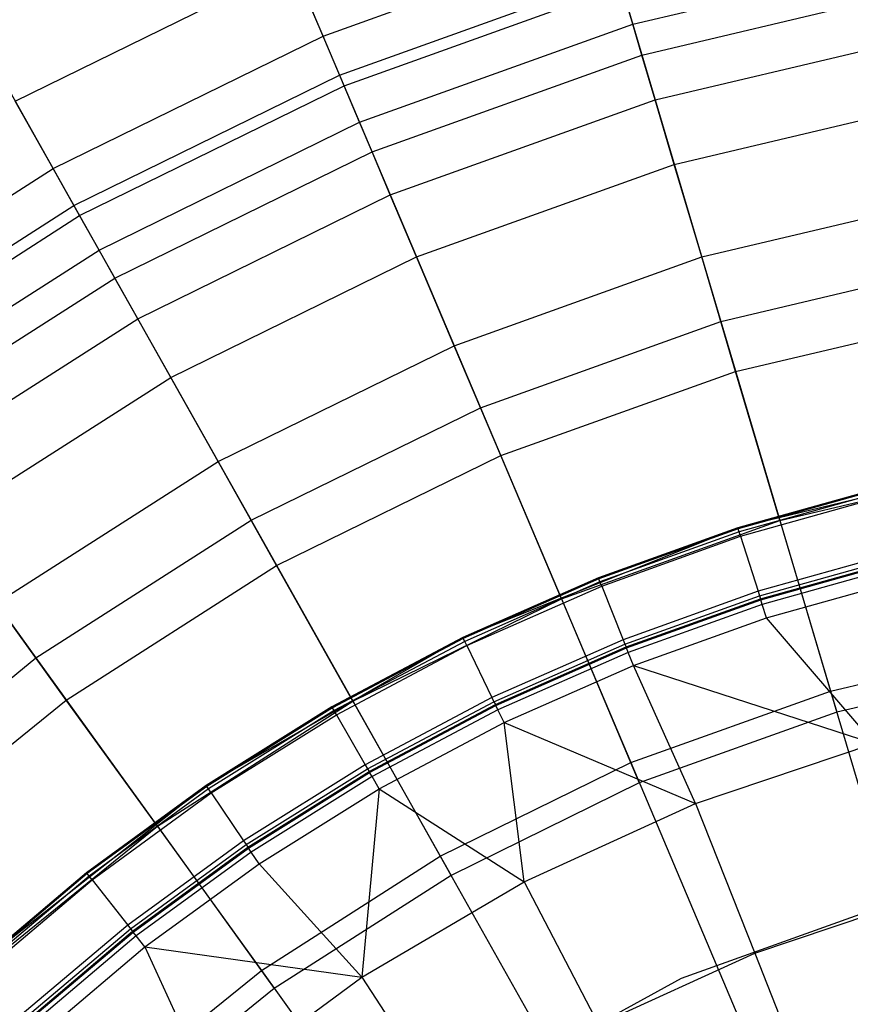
# Model space of a CAD drawing. Extents: x -91 to 91, y -91 to 262.
# Tile 172 of 256: x -8.42 to -3.24, y 9.38 to 15.53. Entities that reach past the tile are written whole.
import ezdxf

# ---------------------------------------------------------------- set-up
doc = ezdxf.new("R2010")
doc.units = 0
doc.header["$LTSCALE"] = 25.4
doc.layers.get('0').update_dxf_attribs({"linetype": 'CONTINUOUS'})

# ---------------------------------------------------------------- blocks, each defined once
blk = doc.blocks.new('ETE0_STL_1')
at = {"color": 0}
for p, q in [((-7.2633, 17.1587, 237.3549), (-6.4269, 15.1828, 238.8525)), ((-7.2633, 17.1587, 237.3549), (-6.4269, 15.1828, 238.8525)), ((-9.1388, 16.2376, 237.3549), (-8.0864, 14.3677, 238.8525)), ((-9.1388, 16.2376, 237.3549), (-8.0864, 14.3677, 238.8525)), ((-6.5301, 15.4265, 181.2256), (-4.7618, 16.0607, 181.2256)), ((-6.5301, 15.4265, 181.2256), (-4.7618, 16.0607, 181.2256)), ((-4.5955, 15.4998, 173.3738), (-2.8312, 15.9169, 173.3738)), ((-4.5955, 15.4998, 173.3738), (-2.8312, 15.9169, 173.3738)), ((-8.4528, 15.0188, 183.7601), (-6.7181, 15.8708, 183.7601)), ((-8.4528, 15.0188, 183.7601), (-6.7181, 15.8708, 183.7601)), ((-6.5301, 15.4265, 181.2256), (-6.7181, 15.8708, 183.7601)), ((-6.5301, 15.4265, 181.2256), (-6.7181, 15.8708, 183.7601)), ((-6.4269, 15.1828, 238.8525), (-4.6865, 15.8069, 238.8525)), ((-6.4269, 15.1828, 238.8525), (-4.6865, 15.8069, 238.8525)), ((-4.6865, 15.8069, 238.8525), (-4.0448, 13.6425, 240.1228)), ((-4.6865, 15.8069, 238.8525), (-4.0448, 13.6425, 240.1228)), ((-6.3987, 15.1161, 178.2297), (-4.666, 15.7375, 178.2297)), ((-6.3987, 15.1161, 178.2297), (-4.666, 15.7375, 178.2297)), ((-4.5955, 15.4998, 173.3738), (-4.666, 15.7375, 178.2297)), ((-4.5955, 15.4998, 173.3738), (-4.666, 15.7375, 178.2297)), ((-4.5385, 15.3075, 171.1327), (-2.796, 15.7194, 171.1327)), ((-4.5385, 15.3075, 171.1327), (-2.796, 15.7194, 171.1327)), ((-6.302, 14.8878, 173.3738), (-4.5955, 15.4998, 173.3738)), ((-6.302, 14.8878, 173.3738), (-4.5955, 15.4998, 173.3738)), ((-4.5385, 15.3075, 171.1327), (-4.5955, 15.4998, 173.3738)), ((-4.5385, 15.3075, 171.1327), (-4.5955, 15.4998, 173.3738)), ((-8.2162, 14.5984, 181.2256), (-6.5301, 15.4265, 181.2256)), ((-8.2162, 14.5984, 181.2256), (-6.5301, 15.4265, 181.2256)), ((-6.3987, 15.1161, 178.2297), (-6.5301, 15.4265, 181.2256)), ((-6.3987, 15.1161, 178.2297), (-6.5301, 15.4265, 181.2256)), ((-4.4555, 15.0276, 169.6725), (-2.7449, 15.432, 169.6725)), ((-4.4555, 15.0276, 169.6725), (-2.7449, 15.432, 169.6725)), ((-6.2238, 14.7031, 171.1327), (-4.5385, 15.3075, 171.1327)), ((-6.2238, 14.7031, 171.1327), (-4.5385, 15.3075, 171.1327)), ((-4.4555, 15.0276, 169.6725), (-4.5385, 15.3075, 171.1327)), ((-4.4555, 15.0276, 169.6725), (-4.5385, 15.3075, 171.1327)), ((-8.0864, 14.3677, 238.8525), (-6.4269, 15.1828, 238.8525)), ((-8.0864, 14.3677, 238.8525), (-6.4269, 15.1828, 238.8525)), ((-6.4269, 15.1828, 238.8525), (-5.5469, 13.1038, 240.1228)), ((-6.4269, 15.1828, 238.8525), (-5.5469, 13.1038, 240.1228)), ((-8.0509, 14.3046, 178.2297), (-6.3987, 15.1161, 178.2297)), ((-8.0509, 14.3046, 178.2297), (-6.3987, 15.1161, 178.2297)), ((-6.302, 14.8878, 173.3738), (-6.3987, 15.1161, 178.2297)), ((-6.302, 14.8878, 173.3738), (-6.3987, 15.1161, 178.2297)), ((-8.2162, 14.5984, 181.2256), (-8.4528, 15.0188, 183.7601)), ((-8.2162, 14.5984, 181.2256), (-8.4528, 15.0188, 183.7601)), ((-6.1101, 14.4343, 169.6725), (-4.4555, 15.0276, 169.6725)), ((-6.1101, 14.4343, 169.6725), (-4.4555, 15.0276, 169.6725)), ((-4.3359, 14.6243, 168.4708), (-4.4555, 15.0276, 169.6725)), ((-4.3359, 14.6243, 168.4708), (-4.4555, 15.0276, 169.6725)), ((-4.3359, 14.6243, 168.4708), (-2.6713, 15.0178, 168.4708)), ((-4.3359, 14.6243, 168.4708), (-2.6713, 15.0178, 168.4708)), ((-7.9293, 14.0886, 173.3738), (-6.302, 14.8878, 173.3738)), ((-7.9293, 14.0886, 173.3738), (-6.302, 14.8878, 173.3738)), ((-6.2238, 14.7031, 171.1327), (-6.302, 14.8878, 173.3738)), ((-6.2238, 14.7031, 171.1327), (-6.302, 14.8878, 173.3738)), ((-7.8309, 13.9138, 171.1327), (-6.2238, 14.7031, 171.1327)), ((-7.8309, 13.9138, 171.1327), (-6.2238, 14.7031, 171.1327)), ((-6.1101, 14.4343, 169.6725), (-6.2238, 14.7031, 171.1327)), ((-6.1101, 14.4343, 169.6725), (-6.2238, 14.7031, 171.1327)), ((-9.7991, 13.5867, 181.2256), (-8.2162, 14.5984, 181.2256)), ((-9.7991, 13.5867, 181.2256), (-8.2162, 14.5984, 181.2256)), ((-8.0509, 14.3046, 178.2297), (-8.2162, 14.5984, 181.2256)), ((-8.0509, 14.3046, 178.2297), (-8.2162, 14.5984, 181.2256)), ((-5.9461, 14.0469, 168.4708), (-4.3359, 14.6243, 168.4708)), ((-5.9461, 14.0469, 168.4708), (-4.3359, 14.6243, 168.4708)), ((-4.1645, 14.0461, 167.4047), (-4.3359, 14.6243, 168.4708)), ((-4.1645, 14.0461, 167.4047), (-4.3359, 14.6243, 168.4708)), ((-7.6878, 13.6594, 169.6725), (-6.1101, 14.4343, 169.6725)), ((-7.6878, 13.6594, 169.6725), (-6.1101, 14.4343, 169.6725)), ((-5.9461, 14.0469, 168.4708), (-6.1101, 14.4343, 169.6725)), ((-5.9461, 14.0469, 168.4708), (-6.1101, 14.4343, 169.6725)), ((-4.1645, 14.0461, 167.4047), (-2.5656, 14.4241, 167.4047)), ((-4.1645, 14.0461, 167.4047), (-2.5656, 14.4241, 167.4047)), ((-9.6442, 13.372, 238.8525), (-8.0864, 14.3677, 238.8525)), ((-9.6442, 13.372, 238.8525), (-8.0864, 14.3677, 238.8525)), ((-8.0864, 14.3677, 238.8525), (-6.9791, 12.4004, 240.1228)), ((-8.0864, 14.3677, 238.8525), (-6.9791, 12.4004, 240.1228)), ((-9.6019, 13.3133, 178.2297), (-8.0509, 14.3046, 178.2297)), ((-9.6019, 13.3133, 178.2297), (-8.0509, 14.3046, 178.2297)), ((-7.9293, 14.0886, 173.3738), (-8.0509, 14.3046, 178.2297)), ((-7.9293, 14.0886, 173.3738), (-8.0509, 14.3046, 178.2297)), ((-9.4569, 13.1122, 173.3738), (-7.9293, 14.0886, 173.3738)), ((-9.4569, 13.1122, 173.3738), (-7.9293, 14.0886, 173.3738)), ((-7.8309, 13.9138, 171.1327), (-7.9293, 14.0886, 173.3738)), ((-7.8309, 13.9138, 171.1327), (-7.9293, 14.0886, 173.3738)), ((-7.4814, 13.2928, 168.4708), (-5.9461, 14.0469, 168.4708)), ((-7.4814, 13.2928, 168.4708), (-5.9461, 14.0469, 168.4708)), ((-5.711, 13.4915, 167.4047), (-5.9461, 14.0469, 168.4708)), ((-5.711, 13.4915, 167.4047), (-5.9461, 14.0469, 168.4708)), ((-5.711, 13.4915, 167.4047), (-4.1645, 14.0461, 167.4047)), ((-5.711, 13.4915, 167.4047), (-4.1645, 14.0461, 167.4047)), ((-3.9525, 13.331, 166.5557), (-4.1645, 14.0461, 167.4047)), ((-3.9525, 13.331, 166.5557), (-4.1645, 14.0461, 167.4047)), ((-4.0448, 13.6425, 240.1228), (-2.4919, 14.0096, 240.1228)), ((-4.0448, 13.6425, 240.1228), (-2.4919, 14.0096, 240.1228)), ((-9.3395, 12.9495, 171.1327), (-7.8309, 13.9138, 171.1327)), ((-9.3395, 12.9495, 171.1327), (-7.8309, 13.9138, 171.1327)), ((-7.6878, 13.6594, 169.6725), (-7.8309, 13.9138, 171.1327)), ((-7.6878, 13.6594, 169.6725), (-7.8309, 13.9138, 171.1327)), ((-9.1688, 12.7128, 169.6725), (-7.6878, 13.6594, 169.6725)), ((-9.1688, 12.7128, 169.6725), (-7.6878, 13.6594, 169.6725)), ((-7.4814, 13.2928, 168.4708), (-7.6878, 13.6594, 169.6725)), ((-7.4814, 13.2928, 168.4708), (-7.6878, 13.6594, 169.6725)), ((-3.9525, 13.331, 166.5557), (-2.435, 13.6897, 166.5557)), ((-3.9525, 13.331, 166.5557), (-2.435, 13.6897, 166.5557)), ((-5.5469, 13.1038, 240.1228), (-4.0448, 13.6425, 240.1228)), ((-5.5469, 13.1038, 240.1228), (-4.0448, 13.6425, 240.1228)), ((-4.0448, 13.6425, 240.1228), (-3.3603, 11.3337, 241.1953)), ((-4.0448, 13.6425, 240.1228), (-3.3603, 11.3337, 241.1953)), ((-7.1856, 12.7673, 167.4047), (-5.711, 13.4915, 167.4047)), ((-7.1856, 12.7673, 167.4047), (-5.711, 13.4915, 167.4047)), ((-5.4202, 12.8047, 166.5557), (-5.711, 13.4915, 167.4047)), ((-5.4202, 12.8047, 166.5557), (-5.711, 13.4915, 167.4047)), ((-9.6442, 13.372, 238.8525), (-8.3237, 11.541, 240.1228)), ((-9.6442, 13.372, 238.8525), (-8.3237, 11.541, 240.1228)), ((-8.9227, 12.3716, 168.4708), (-7.4814, 13.2928, 168.4708)), ((-8.9227, 12.3716, 168.4708), (-7.4814, 13.2928, 168.4708)), ((-7.1856, 12.7673, 167.4047), (-7.4814, 13.2928, 168.4708)), ((-7.1856, 12.7673, 167.4047), (-7.4814, 13.2928, 168.4708)), ((-5.4202, 12.8047, 166.5557), (-3.9525, 13.331, 166.5557)), ((-5.4202, 12.8047, 166.5557), (-3.9525, 13.331, 166.5557)), ((-3.6761, 12.3988, 165.8321), (-3.9525, 13.331, 166.5557)), ((-3.6761, 12.3988, 165.8321), (-3.9525, 13.331, 166.5557)), ((-6.9791, 12.4004, 240.1228), (-5.5469, 13.1038, 240.1228)), ((-6.9791, 12.4004, 240.1228), (-5.5469, 13.1038, 240.1228)), ((-5.5469, 13.1038, 240.1228), (-4.6081, 10.8862, 241.1953)), ((-5.5469, 13.1038, 240.1228), (-4.6081, 10.8862, 241.1953)), ((-6.8198, 12.1173, 166.5557), (-5.4202, 12.8047, 166.5557)), ((-6.8198, 12.1173, 166.5557), (-5.4202, 12.8047, 166.5557)), ((-5.0412, 11.9092, 165.8321), (-5.4202, 12.8047, 166.5557)), ((-5.0412, 11.9092, 165.8321), (-5.4202, 12.8047, 166.5557)), ((-8.5699, 11.8825, 167.4047), (-7.1856, 12.7673, 167.4047)), ((-8.5699, 11.8825, 167.4047), (-7.1856, 12.7673, 167.4047)), ((-6.8198, 12.1173, 166.5557), (-7.1856, 12.7673, 167.4047)), ((-6.8198, 12.1173, 166.5557), (-7.1856, 12.7673, 167.4047)), ((-2.1404, 12.7884, 165.2509), (-3.9386, 12.3536, 165.2509)), ((-2.1404, 12.7884, 165.2509), (-3.9386, 12.3536, 165.2509)), ((-3.6761, 12.3988, 165.8321), (-2.2647, 12.7324, 165.8321)), ((-3.6761, 12.3988, 165.8321), (-2.2647, 12.7324, 165.8321)), ((-3.0472, 12.6031, 165.1017), (-3.9386, 12.3536, 165.2509)), ((-3.0472, 12.6031, 165.1017), (-3.9386, 12.3536, 165.1017)), ((-3.0472, 12.6031, 165.1017), (-3.9386, 12.3536, 165.2509)), ((-3.0472, 12.6031, 165.1017), (-3.9386, 12.3536, 165.1017)), ((-3.0456, 12.5965, 165.0655), (-3.9365, 12.3472, 165.0655)), ((-3.0456, 12.5965, 165.0655), (-3.9365, 12.3472, 165.0655)), ((-3.0411, 12.5777, 165.0342), (-3.9306, 12.3287, 165.0342)), ((-3.0411, 12.5777, 165.0342), (-3.9306, 12.3287, 165.0342)), ((-3.9217, 12.3006, 165.0121), (-3.0342, 12.5491, 165.0121)), ((-3.9217, 12.3006, 165.0121), (-3.0342, 12.5491, 165.0121)), ((-8.3237, 11.541, 240.1228), (-6.9791, 12.4004, 240.1228)), ((-8.3237, 11.541, 240.1228), (-6.9791, 12.4004, 240.1228)), ((-6.9791, 12.4004, 240.1228), (-5.798, 10.3018, 241.1953)), ((-6.9791, 12.4004, 240.1228), (-5.798, 10.3018, 241.1953)), ((-5.0412, 11.9092, 165.8321), (-3.6761, 12.3988, 165.8321)), ((-5.0412, 11.9092, 165.8321), (-3.6761, 12.3988, 165.8321)), ((-3.6761, 12.3988, 165.8321), (-3.3211, 11.2015, 165.2509)), ((-3.6761, 12.3988, 165.8321), (-3.3211, 11.2015, 165.2509)), ((-3.9386, 12.3536, 165.2509), (-5.6566, 11.6674, 165.2509)), ((-3.9386, 12.3536, 165.2509), (-5.6566, 11.6674, 165.2509)), ((-3.9386, 12.3536, 165.1017), (-4.8098, 12.0412, 165.1017)), ((-4.8098, 12.0412, 165.1017), (-3.9386, 12.3536, 165.2509)), ((-4.8098, 12.0412, 165.1017), (-3.9386, 12.3536, 165.2509)), ((-3.9386, 12.3536, 165.1017), (-4.8098, 12.0412, 165.1017)), ((-3.9365, 12.3472, 165.0655), (-4.8073, 12.0349, 165.0655)), ((-3.9365, 12.3472, 165.0655), (-4.8073, 12.0349, 165.0655)), ((-3.9306, 12.3287, 165.0342), (-4.8001, 12.0168, 165.0342)), ((-3.9306, 12.3287, 165.0342), (-4.8001, 12.0168, 165.0342)), ((-3.9386, 12.3536, 165.1017), (-3.9386, 12.3536, 165.2509)), ((-3.9386, 12.3536, 165.1017), (-3.9386, 12.3536, 165.2509)), ((-3.9365, 12.3472, 165.0655), (-3.9386, 12.3536, 165.1017)), ((-3.9365, 12.3472, 165.0655), (-3.9386, 12.3536, 165.1017)), ((-3.9306, 12.3287, 165.0342), (-3.9365, 12.3472, 165.0655)), ((-3.9306, 12.3287, 165.0342), (-3.9365, 12.3472, 165.0655)), ((-3.9217, 12.3006, 165.0121), (-3.9306, 12.3287, 165.0342)), ((-3.9217, 12.3006, 165.0121), (-3.9306, 12.3287, 165.0342)), ((-4.7892, 11.9895, 165.0121), (-3.9217, 12.3006, 165.0121)), ((-4.7892, 11.9895, 165.0121), (-3.9217, 12.3006, 165.0121)), ((-3.9217, 12.3006, 165.0121), (-3.8121, 11.9569, 164.8333)), ((-3.9217, 12.3006, 165.0121), (-3.8121, 11.9569, 164.8333)), ((-2.9494, 12.1984, 164.8333), (-3.8121, 11.9569, 164.8333)), ((-2.9494, 12.1984, 164.8333), (-3.8121, 11.9569, 164.8333)), ((-3.8032, 11.9289, 164.8111), (-2.9425, 12.1698, 164.8111)), ((-3.8032, 11.9289, 164.8111), (-2.9425, 12.1698, 164.8111)), ((-3.7973, 11.9104, 164.7799), (-2.9379, 12.151, 164.7799)), ((-3.7973, 11.9104, 164.7799), (-2.9379, 12.151, 164.7799)), ((-2.9363, 12.1444, 146.5403), (-3.7952, 11.904, 146.5403)), ((-3.7952, 11.904, 164.7437), (-2.9363, 12.1444, 164.7437)), ((-3.7952, 11.904, 164.7437), (-2.9363, 12.1444, 164.7437)), ((-2.9363, 12.1444, 146.5403), (-3.7952, 11.904, 146.5403)), ((-8.1336, 11.2775, 166.5557), (-6.8198, 12.1173, 166.5557)), ((-8.1336, 11.2775, 166.5557), (-6.8198, 12.1173, 166.5557)), ((-6.3429, 11.2699, 165.8321), (-6.8198, 12.1173, 166.5557)), ((-6.3429, 11.2699, 165.8321), (-6.8198, 12.1173, 166.5557)), ((-2.9292, 12.1148, 146.3686), (-3.786, 11.875, 146.3686)), ((-2.9292, 12.1148, 146.3686), (-3.786, 11.875, 146.3686)), ((-4.8098, 12.0412, 165.1017), (-5.6566, 11.6674, 165.2509)), ((-4.8098, 12.0412, 165.1017), (-5.6566, 11.6674, 165.2509)), ((-4.8098, 12.0412, 165.1017), (-5.6566, 11.6674, 165.1017)), ((-4.8098, 12.0412, 165.1017), (-5.6566, 11.6674, 165.1017)), ((-4.8073, 12.0349, 165.0655), (-5.6536, 11.6613, 165.0655)), ((-4.8073, 12.0349, 165.0655), (-5.6536, 11.6613, 165.0655)), ((-4.8001, 12.0168, 165.0342), (-5.6451, 11.6438, 165.0342)), ((-4.8001, 12.0168, 165.0342), (-5.6451, 11.6438, 165.0342)), ((-4.8073, 12.0349, 165.0655), (-4.8098, 12.0412, 165.1017)), ((-4.8073, 12.0349, 165.0655), (-4.8098, 12.0412, 165.1017)), ((-4.8001, 12.0168, 165.0342), (-4.8073, 12.0349, 165.0655)), ((-4.8001, 12.0168, 165.0342), (-4.8073, 12.0349, 165.0655)), ((-4.7892, 11.9895, 165.0121), (-4.8001, 12.0168, 165.0342)), ((-4.7892, 11.9895, 165.0121), (-4.8001, 12.0168, 165.0342)), ((-3.7594, 11.7915, 146.2177), (-2.9086, 12.0297, 146.2177)), ((-3.7594, 11.7915, 146.2177), (-2.9086, 12.0297, 146.2177)), ((-5.6323, 11.6173, 165.0121), (-4.7892, 11.9895, 165.0121)), ((-5.6323, 11.6173, 165.0121), (-4.7892, 11.9895, 165.0121)), ((-4.7892, 11.9895, 165.0121), (-4.6554, 11.6545, 164.8333)), ((-4.7892, 11.9895, 165.0121), (-4.6554, 11.6545, 164.8333)), ((-3.8121, 11.9569, 164.8333), (-4.6554, 11.6545, 164.8333)), ((-3.8121, 11.9569, 164.8333), (-4.6554, 11.6545, 164.8333)), ((-3.8121, 11.9569, 164.8333), (-3.8032, 11.9289, 164.8111)), ((-3.8121, 11.9569, 164.8333), (-3.8032, 11.9289, 164.8111)), ((-8.1336, 11.2775, 166.5557), (-8.5699, 11.8825, 167.4047)), ((-8.1336, 11.2775, 166.5557), (-8.5699, 11.8825, 167.4047)), ((-6.3429, 11.2699, 165.8321), (-5.0412, 11.9092, 165.8321)), ((-6.3429, 11.2699, 165.8321), (-5.0412, 11.9092, 165.8321)), ((-5.0412, 11.9092, 165.8321), (-4.5544, 10.7593, 165.2509)), ((-5.0412, 11.9092, 165.8321), (-4.5544, 10.7593, 165.2509)), ((-4.6445, 11.6272, 164.8111), (-3.8032, 11.9289, 164.8111)), ((-4.6445, 11.6272, 164.8111), (-3.8032, 11.9289, 164.8111)), ((-4.6373, 11.6092, 164.7799), (-3.7973, 11.9104, 164.7799)), ((-4.6373, 11.6092, 164.7799), (-3.7973, 11.9104, 164.7799)), ((-3.7952, 11.904, 146.5403), (-4.6348, 11.6029, 146.5403)), ((-4.6348, 11.6029, 164.7437), (-3.7952, 11.904, 164.7437)), ((-4.6348, 11.6029, 164.7437), (-3.7952, 11.904, 164.7437)), ((-3.7952, 11.904, 146.5403), (-4.6348, 11.6029, 146.5403)), ((-3.786, 11.875, 146.3686), (-4.6235, 11.5746, 146.3686)), ((-3.786, 11.875, 146.3686), (-4.6235, 11.5746, 146.3686)), ((-3.8032, 11.9289, 164.8111), (-3.7973, 11.9104, 164.7799)), ((-3.8032, 11.9289, 164.8111), (-3.7973, 11.9104, 164.7799)), ((-3.7973, 11.9104, 164.7799), (-3.7952, 11.904, 164.7437)), ((-3.7973, 11.9104, 164.7799), (-3.7952, 11.904, 164.7437)), ((-3.7952, 11.904, 146.5403), (-3.7952, 11.904, 164.7437)), ((-3.7952, 11.904, 146.5403), (-3.7952, 11.904, 164.7437)), ((-3.786, 11.875, 146.3686), (-3.7952, 11.904, 146.5403)), ((-3.786, 11.875, 146.3686), (-3.7952, 11.904, 146.5403)), ((-3.7594, 11.7915, 146.2177), (-3.786, 11.875, 146.3686)), ((-3.7594, 11.7915, 146.2177), (-3.786, 11.875, 146.3686)), ((-4.591, 11.4933, 146.2177), (-3.7594, 11.7915, 146.2177)), ((-4.591, 11.4933, 146.2177), (-3.7594, 11.7915, 146.2177)), ((-3.0876, 11.0058, 145.162), (-3.7594, 11.7915, 146.2177)), ((-3.0876, 11.0058, 145.162), (-3.7594, 11.7915, 146.2177)), ((-5.6566, 11.6674, 165.2509), (-7.2594, 10.7436, 165.2509)), ((-5.6566, 11.6674, 165.2509), (-7.2594, 10.7436, 165.2509)), ((-5.6566, 11.6674, 165.2509), (-6.4745, 11.2341, 165.1017)), ((-5.6566, 11.6674, 165.1017), (-6.4745, 11.2341, 165.1017)), ((-5.6566, 11.6674, 165.2509), (-6.4745, 11.2341, 165.1017)), ((-5.6566, 11.6674, 165.1017), (-6.4745, 11.2341, 165.1017)), ((-5.6536, 11.6613, 165.0655), (-6.4711, 11.2282, 165.0655)), ((-5.6536, 11.6613, 165.0655), (-6.4711, 11.2282, 165.0655)), ((-5.6451, 11.6438, 165.0342), (-6.4614, 11.2114, 165.0342)), ((-5.6451, 11.6438, 165.0342), (-6.4614, 11.2114, 165.0342)), ((-5.6566, 11.6674, 165.1017), (-5.6566, 11.6674, 165.2509)), ((-5.6566, 11.6674, 165.1017), (-5.6566, 11.6674, 165.2509)), ((-5.6536, 11.6613, 165.0655), (-5.6566, 11.6674, 165.1017)), ((-5.6536, 11.6613, 165.0655), (-5.6566, 11.6674, 165.1017)), ((-5.6451, 11.6438, 165.0342), (-5.6536, 11.6613, 165.0655)), ((-5.6451, 11.6438, 165.0342), (-5.6536, 11.6613, 165.0655)), ((-5.6323, 11.6173, 165.0121), (-5.6451, 11.6438, 165.0342)), ((-5.6323, 11.6173, 165.0121), (-5.6451, 11.6438, 165.0342)), ((-4.6554, 11.6545, 164.8333), (-5.4749, 11.2927, 164.8333)), ((-4.6554, 11.6545, 164.8333), (-5.4749, 11.2927, 164.8333)), ((-4.6554, 11.6545, 164.8333), (-4.6445, 11.6272, 164.8111)), ((-4.6554, 11.6545, 164.8333), (-4.6445, 11.6272, 164.8111)), ((-3.3603, 11.3337, 241.1953), (-2.0702, 11.6387, 241.1953)), ((-3.3603, 11.3337, 241.1953), (-2.0702, 11.6387, 241.1953)), ((-6.4467, 11.1859, 165.0121), (-5.6323, 11.6173, 165.0121)), ((-6.4467, 11.1859, 165.0121), (-5.6323, 11.6173, 165.0121)), ((-5.6323, 11.6173, 165.0121), (-5.4749, 11.2927, 164.8333)), ((-5.6323, 11.6173, 165.0121), (-5.4749, 11.2927, 164.8333)), ((-5.4621, 11.2662, 164.8111), (-4.6445, 11.6272, 164.8111)), ((-5.4621, 11.2662, 164.8111), (-4.6445, 11.6272, 164.8111)), ((-5.4536, 11.2488, 164.7799), (-4.6373, 11.6092, 164.7799)), ((-5.4536, 11.2488, 164.7799), (-4.6373, 11.6092, 164.7799)), ((-4.6348, 11.6029, 146.5403), (-5.4507, 11.2427, 146.5403)), ((-5.4507, 11.2427, 164.7437), (-4.6348, 11.6029, 164.7437)), ((-5.4507, 11.2427, 164.7437), (-4.6348, 11.6029, 164.7437)), ((-4.6348, 11.6029, 146.5403), (-5.4507, 11.2427, 146.5403)), ((-4.6235, 11.5746, 146.3686), (-5.4374, 11.2153, 146.3686)), ((-4.6235, 11.5746, 146.3686), (-5.4374, 11.2153, 146.3686)), ((-4.6445, 11.6272, 164.8111), (-4.6373, 11.6092, 164.7799)), ((-4.6445, 11.6272, 164.8111), (-4.6373, 11.6092, 164.7799)), ((-4.6373, 11.6092, 164.7799), (-4.6348, 11.6029, 164.7437)), ((-4.6373, 11.6092, 164.7799), (-4.6348, 11.6029, 164.7437)), ((-4.6348, 11.6029, 146.5403), (-4.6348, 11.6029, 164.7437)), ((-4.6348, 11.6029, 146.5403), (-4.6348, 11.6029, 164.7437)), ((-4.6235, 11.5746, 146.3686), (-4.6348, 11.6029, 146.5403)), ((-4.6235, 11.5746, 146.3686), (-4.6348, 11.6029, 146.5403)), ((-4.591, 11.4933, 146.2177), (-4.6235, 11.5746, 146.3686)), ((-4.591, 11.4933, 146.2177), (-4.6235, 11.5746, 146.3686)), ((-9.5635, 10.5365, 240.1228), (-8.3237, 11.541, 240.1228)), ((-9.5635, 10.5365, 240.1228), (-8.3237, 11.541, 240.1228)), ((-8.3237, 11.541, 240.1228), (-6.915, 9.5879, 241.1953)), ((-8.3237, 11.541, 240.1228), (-6.915, 9.5879, 241.1953)), ((-5.3992, 11.1365, 146.2177), (-4.591, 11.4933, 146.2177)), ((-5.3992, 11.1365, 146.2177), (-4.591, 11.4933, 146.2177)), ((-4.2029, 10.63, 145.162), (-4.591, 11.4933, 146.2177)), ((-4.591, 11.4933, 146.2177), (-3.0876, 11.0058, 145.162)), ((-4.591, 11.4933, 146.2177), (-3.0876, 11.0058, 145.162)), ((-4.2029, 10.63, 145.162), (-4.591, 11.4933, 146.2177)), ((-2.0461, 11.5029, 165.2509), (-3.3211, 11.2015, 165.2509)), ((-2.0461, 11.5029, 165.2509), (-3.3211, 11.2015, 165.2509)), ((-4.6081, 10.8862, 241.1953), (-3.3603, 11.3337, 241.1953)), ((-4.6081, 10.8862, 241.1953), (-3.3603, 11.3337, 241.1953)), ((-3.3603, 11.3337, 241.1953), (-2.6344, 8.8853, 242.0615)), ((-3.3603, 11.3337, 241.1953), (-2.6344, 8.8853, 242.0615)), ((-9.3452, 10.2959, 166.5557), (-8.1336, 11.2775, 166.5557)), ((-9.3452, 10.2959, 166.5557), (-8.1336, 11.2775, 166.5557)), ((-7.5648, 10.4889, 165.8321), (-8.1336, 11.2775, 166.5557)), ((-7.5648, 10.4889, 165.8321), (-8.1336, 11.2775, 166.5557)), ((-7.5648, 10.4889, 165.8321), (-6.3429, 11.2699, 165.8321)), ((-7.5648, 10.4889, 165.8321), (-6.3429, 11.2699, 165.8321)), ((-6.3429, 11.2699, 165.8321), (-5.7304, 10.1817, 165.2509)), ((-6.3429, 11.2699, 165.8321), (-5.7304, 10.1817, 165.2509)), ((-5.4749, 11.2927, 164.8333), (-6.2666, 10.8734, 164.8333)), ((-5.4749, 11.2927, 164.8333), (-6.2666, 10.8734, 164.8333)), ((-6.2519, 10.8479, 164.8111), (-5.4621, 11.2662, 164.8111)), ((-6.2519, 10.8479, 164.8111), (-5.4621, 11.2662, 164.8111)), ((-5.4749, 11.2927, 164.8333), (-5.4621, 11.2662, 164.8111)), ((-5.4749, 11.2927, 164.8333), (-5.4621, 11.2662, 164.8111)), ((-5.4621, 11.2662, 164.8111), (-5.4536, 11.2488, 164.7799)), ((-5.4621, 11.2662, 164.8111), (-5.4536, 11.2488, 164.7799)), ((-6.4745, 11.2341, 165.1017), (-7.2594, 10.7436, 165.2509)), ((-6.4745, 11.2341, 165.1017), (-7.2594, 10.7436, 165.1017)), ((-6.4745, 11.2341, 165.1017), (-7.2594, 10.7436, 165.2509)), ((-6.4745, 11.2341, 165.1017), (-7.2594, 10.7436, 165.1017)), ((-6.4711, 11.2282, 165.0655), (-7.2556, 10.738, 165.0655)), ((-6.4711, 11.2282, 165.0655), (-7.2556, 10.738, 165.0655)), ((-6.4614, 11.2114, 165.0342), (-7.2448, 10.7219, 165.0342)), ((-6.4614, 11.2114, 165.0342), (-7.2448, 10.7219, 165.0342)), ((-6.4711, 11.2282, 165.0655), (-6.4745, 11.2341, 165.1017)), ((-6.4711, 11.2282, 165.0655), (-6.4745, 11.2341, 165.1017)), ((-6.4614, 11.2114, 165.0342), (-6.4711, 11.2282, 165.0655)), ((-6.4614, 11.2114, 165.0342), (-6.4711, 11.2282, 165.0655)), ((-6.4467, 11.1859, 165.0121), (-6.4614, 11.2114, 165.0342)), ((-6.4467, 11.1859, 165.0121), (-6.4614, 11.2114, 165.0342)), ((-6.2422, 10.8311, 164.7799), (-5.4536, 11.2488, 164.7799)), ((-6.2422, 10.8311, 164.7799), (-5.4536, 11.2488, 164.7799)), ((-5.4507, 11.2427, 146.5403), (-6.2388, 10.8252, 146.5403)), ((-6.2388, 10.8252, 164.7437), (-5.4507, 11.2427, 164.7437)), ((-6.2388, 10.8252, 164.7437), (-5.4507, 11.2427, 164.7437)), ((-5.4507, 11.2427, 146.5403), (-6.2388, 10.8252, 146.5403)), ((-5.4374, 11.2153, 146.3686), (-6.2236, 10.7988, 146.3686)), ((-5.4374, 11.2153, 146.3686), (-6.2236, 10.7988, 146.3686)), ((-5.4536, 11.2488, 164.7799), (-5.4507, 11.2427, 164.7437)), ((-5.4536, 11.2488, 164.7799), (-5.4507, 11.2427, 164.7437)), ((-5.4507, 11.2427, 146.5403), (-5.4507, 11.2427, 164.7437)), ((-5.4507, 11.2427, 146.5403), (-5.4507, 11.2427, 164.7437)), ((-5.4374, 11.2153, 146.3686), (-5.4507, 11.2427, 146.5403)), ((-5.4374, 11.2153, 146.3686), (-5.4507, 11.2427, 146.5403)), ((-5.3992, 11.1365, 146.2177), (-5.4374, 11.2153, 146.3686)), ((-5.3992, 11.1365, 146.2177), (-5.4374, 11.2153, 146.3686)), ((-3.3211, 11.2015, 165.2509), (-4.5544, 10.7593, 165.2509)), ((-3.3211, 11.2015, 165.2509), (-4.5544, 10.7593, 165.2509)), ((-7.2283, 10.6975, 165.0121), (-6.4467, 11.1859, 165.0121)), ((-7.2283, 10.6975, 165.0121), (-6.4467, 11.1859, 165.0121)), ((-6.4467, 11.1859, 165.0121), (-6.2666, 10.8734, 164.8333)), ((-6.4467, 11.1859, 165.0121), (-6.2666, 10.8734, 164.8333)), ((-6.1799, 10.7229, 146.2177), (-5.3992, 11.1365, 146.2177)), ((-6.1799, 10.7229, 146.2177), (-5.3992, 11.1365, 146.2177)), ((-5.2736, 10.1415, 145.162), (-5.3992, 11.1365, 146.2177)), ((-5.3992, 11.1365, 146.2177), (-4.2029, 10.63, 145.162)), ((-5.3992, 11.1365, 146.2177), (-4.2029, 10.63, 145.162)), ((-5.2736, 10.1415, 145.162), (-5.3992, 11.1365, 146.2177)), ((-4.2029, 10.63, 145.162), (-3.0876, 11.0058, 145.162)), ((-4.2029, 10.63, 145.162), (-3.0876, 11.0058, 145.162)), ((-6.2666, 10.8734, 164.8333), (-7.0263, 10.3986, 164.8333)), ((-6.2666, 10.8734, 164.8333), (-7.0263, 10.3986, 164.8333)), ((-7.0099, 10.3742, 164.8111), (-6.2519, 10.8479, 164.8111)), ((-7.0099, 10.3742, 164.8111), (-6.2519, 10.8479, 164.8111)), ((-6.999, 10.3581, 164.7799), (-6.2422, 10.8311, 164.7799)), ((-6.999, 10.3581, 164.7799), (-6.2422, 10.8311, 164.7799)), ((-6.2666, 10.8734, 164.8333), (-6.2519, 10.8479, 164.8111)), ((-6.2666, 10.8734, 164.8333), (-6.2519, 10.8479, 164.8111)), ((-6.2519, 10.8479, 164.8111), (-6.2422, 10.8311, 164.7799)), ((-6.2519, 10.8479, 164.8111), (-6.2422, 10.8311, 164.7799)), ((-6.2422, 10.8311, 164.7799), (-6.2388, 10.8252, 164.7437)), ((-6.2422, 10.8311, 164.7799), (-6.2388, 10.8252, 164.7437)), ((-5.798, 10.3018, 241.1953), (-4.6081, 10.8862, 241.1953)), ((-5.798, 10.3018, 241.1953), (-4.6081, 10.8862, 241.1953)), ((-4.6081, 10.8862, 241.1953), (-3.6127, 8.5345, 242.0615)), ((-4.6081, 10.8862, 241.1953), (-3.6127, 8.5345, 242.0615)), ((-6.2388, 10.8252, 146.5403), (-6.9952, 10.3525, 146.5403)), ((-6.9952, 10.3525, 164.7437), (-6.2388, 10.8252, 164.7437)), ((-6.9952, 10.3525, 164.7437), (-6.2388, 10.8252, 164.7437)), ((-6.2388, 10.8252, 146.5403), (-6.9952, 10.3525, 146.5403)), ((-6.2236, 10.7988, 146.3686), (-6.9782, 10.3273, 146.3686)), ((-6.2236, 10.7988, 146.3686), (-6.9782, 10.3273, 146.3686)), ((-6.2388, 10.8252, 146.5403), (-6.2388, 10.8252, 164.7437)), ((-6.2388, 10.8252, 146.5403), (-6.2388, 10.8252, 164.7437)), ((-6.2236, 10.7988, 146.3686), (-6.2388, 10.8252, 146.5403)), ((-6.2236, 10.7988, 146.3686), (-6.2388, 10.8252, 146.5403)), ((-6.1799, 10.7229, 146.2177), (-6.2236, 10.7988, 146.3686)), ((-6.1799, 10.7229, 146.2177), (-6.2236, 10.7988, 146.3686)), ((-7.2594, 10.7436, 165.2509), (-8.7145, 9.6011, 165.2509)), ((-7.2594, 10.7436, 165.2509), (-8.7145, 9.6011, 165.2509)), ((-7.2594, 10.7436, 165.1017), (-8.0074, 10.1983, 165.1017)), ((-8.0074, 10.1983, 165.1017), (-7.2594, 10.7436, 165.2509)), ((-8.0074, 10.1983, 165.1017), (-7.2594, 10.7436, 165.2509)), ((-7.2594, 10.7436, 165.1017), (-8.0074, 10.1983, 165.1017)), ((-7.2556, 10.738, 165.0655), (-8.0032, 10.193, 165.0655)), ((-7.2556, 10.738, 165.0655), (-8.0032, 10.193, 165.0655)), ((-7.2448, 10.7219, 165.0342), (-7.9912, 10.1777, 165.0342)), ((-7.2448, 10.7219, 165.0342), (-7.9912, 10.1777, 165.0342)), ((-7.2594, 10.7436, 165.1017), (-7.2594, 10.7436, 165.2509)), ((-7.2594, 10.7436, 165.1017), (-7.2594, 10.7436, 165.2509)), ((-7.2556, 10.738, 165.0655), (-7.2594, 10.7436, 165.1017)), ((-7.2556, 10.738, 165.0655), (-7.2594, 10.7436, 165.1017)), ((-7.2448, 10.7219, 165.0342), (-7.2556, 10.738, 165.0655)), ((-7.2448, 10.7219, 165.0342), (-7.2556, 10.738, 165.0655)), ((-7.2283, 10.6975, 165.0121), (-7.2448, 10.7219, 165.0342)), ((-7.2283, 10.6975, 165.0121), (-7.2448, 10.7219, 165.0342)), ((-6.9291, 10.2548, 146.2177), (-6.1799, 10.7229, 146.2177)), ((-6.9291, 10.2548, 146.2177), (-6.1799, 10.7229, 146.2177)), ((-6.1799, 10.7229, 146.2177), (-6.2884, 9.5455, 145.162)), ((-6.1799, 10.7229, 146.2177), (-6.2884, 9.5455, 145.162)), ((-6.1799, 10.7229, 146.2177), (-5.2736, 10.1415, 145.162)), ((-6.1799, 10.7229, 146.2177), (-5.2736, 10.1415, 145.162)), ((-4.5544, 10.7593, 165.2509), (-5.7304, 10.1817, 165.2509)), ((-4.5544, 10.7593, 165.2509), (-5.7304, 10.1817, 165.2509)), ((-7.973, 10.1546, 165.0121), (-7.2283, 10.6975, 165.0121)), ((-7.973, 10.1546, 165.0121), (-7.2283, 10.6975, 165.0121)), ((-7.2283, 10.6975, 165.0121), (-7.0263, 10.3986, 164.8333)), ((-7.2283, 10.6975, 165.0121), (-7.0263, 10.3986, 164.8333)), ((-5.2736, 10.1415, 145.162), (-4.2029, 10.63, 145.162)), ((-5.2736, 10.1415, 145.162), (-4.2029, 10.63, 145.162)), ((-4.2029, 10.63, 145.162), (-3.8332, 9.695, 144.163)), ((-4.2029, 10.63, 145.162), (-3.8332, 9.695, 144.163)), ((-8.6917, 9.5759, 165.8321), (-7.5648, 10.4889, 165.8321)), ((-8.6917, 9.5759, 165.8321), (-7.5648, 10.4889, 165.8321)), ((-7.5648, 10.4889, 165.8321), (-6.8344, 9.476, 165.2509)), ((-7.5648, 10.4889, 165.8321), (-6.8344, 9.476, 165.2509)), ((-7.0263, 10.3986, 164.8333), (-7.7503, 9.8708, 164.8333)), ((-7.0263, 10.3986, 164.8333), (-7.7503, 9.8708, 164.8333)), ((-7.0263, 10.3986, 164.8333), (-7.0099, 10.3742, 164.8111)), ((-7.0263, 10.3986, 164.8333), (-7.0099, 10.3742, 164.8111)), ((-7.7321, 9.8477, 164.8111), (-7.0099, 10.3742, 164.8111)), ((-7.7321, 9.8477, 164.8111), (-7.0099, 10.3742, 164.8111)), ((-7.7201, 9.8325, 164.7799), (-6.999, 10.3581, 164.7799)), ((-7.7201, 9.8325, 164.7799), (-6.999, 10.3581, 164.7799)), ((-6.9952, 10.3525, 146.5403), (-7.7159, 9.8271, 146.5403)), ((-7.7159, 9.8271, 164.7437), (-6.9952, 10.3525, 164.7437)), ((-7.7159, 9.8271, 164.7437), (-6.9952, 10.3525, 164.7437)), ((-6.9952, 10.3525, 146.5403), (-7.7159, 9.8271, 146.5403)), ((-7.0099, 10.3742, 164.8111), (-6.999, 10.3581, 164.7799)), ((-7.0099, 10.3742, 164.8111), (-6.999, 10.3581, 164.7799)), ((-6.999, 10.3581, 164.7799), (-6.9952, 10.3525, 164.7437)), ((-6.999, 10.3581, 164.7799), (-6.9952, 10.3525, 164.7437)), ((-6.9952, 10.3525, 146.5403), (-6.9952, 10.3525, 164.7437)), ((-6.9952, 10.3525, 146.5403), (-6.9952, 10.3525, 164.7437)), ((-6.9782, 10.3273, 146.3686), (-6.9952, 10.3525, 146.5403)), ((-6.9782, 10.3273, 146.3686), (-6.9952, 10.3525, 146.5403)), ((-6.9782, 10.3273, 146.3686), (-7.6971, 9.8032, 146.3686)), ((-6.9782, 10.3273, 146.3686), (-7.6971, 9.8032, 146.3686)), ((-6.9291, 10.2548, 146.2177), (-6.9782, 10.3273, 146.3686)), ((-6.9291, 10.2548, 146.2177), (-6.9782, 10.3273, 146.3686)), ((-6.915, 9.5879, 241.1953), (-5.798, 10.3018, 241.1953)), ((-6.915, 9.5879, 241.1953), (-5.798, 10.3018, 241.1953)), ((-5.798, 10.3018, 241.1953), (-4.5455, 8.0763, 242.0615)), ((-5.798, 10.3018, 241.1953), (-4.5455, 8.0763, 242.0615)), ((-7.643, 9.7343, 146.2177), (-6.9291, 10.2548, 146.2177)), ((-7.643, 9.7343, 146.2177), (-6.9291, 10.2548, 146.2177)), ((-6.9291, 10.2548, 146.2177), (-6.2884, 9.5455, 145.162)), ((-6.9291, 10.2548, 146.2177), (-6.2884, 9.5455, 145.162)), ((-8.0074, 10.1983, 165.1017), (-8.7145, 9.6011, 165.2509)), ((-8.0074, 10.1983, 165.1017), (-8.7145, 9.6011, 165.1017)), ((-8.0074, 10.1983, 165.1017), (-8.7145, 9.6011, 165.2509)), ((-8.0074, 10.1983, 165.1017), (-8.7145, 9.6011, 165.1017)), ((-8.0032, 10.193, 165.0655), (-8.71, 9.5961, 165.0655)), ((-8.0032, 10.193, 165.0655), (-8.71, 9.5961, 165.0655)), ((-7.9912, 10.1777, 165.0342), (-8.6969, 9.5817, 165.0342)), ((-7.9912, 10.1777, 165.0342), (-8.6969, 9.5817, 165.0342)), ((-8.6772, 9.5599, 165.0121), (-7.973, 10.1546, 165.0121)), ((-8.6772, 9.5599, 165.0121), (-7.973, 10.1546, 165.0121)), ((-8.0032, 10.193, 165.0655), (-8.0074, 10.1983, 165.1017)), ((-8.0032, 10.193, 165.0655), (-8.0074, 10.1983, 165.1017)), ((-7.9912, 10.1777, 165.0342), (-8.0032, 10.193, 165.0655)), ((-7.9912, 10.1777, 165.0342), (-8.0032, 10.193, 165.0655)), ((-7.973, 10.1546, 165.0121), (-7.9912, 10.1777, 165.0342)), ((-7.973, 10.1546, 165.0121), (-7.9912, 10.1777, 165.0342)), ((-7.973, 10.1546, 165.0121), (-7.7503, 9.8708, 164.8333)), ((-7.973, 10.1546, 165.0121), (-7.7503, 9.8708, 164.8333)), ((-5.7304, 10.1817, 165.2509), (-6.8344, 9.476, 165.2509)), ((-5.7304, 10.1817, 165.2509), (-6.8344, 9.476, 165.2509)), ((-6.2884, 9.5455, 145.162), (-5.2736, 10.1415, 145.162)), ((-6.2884, 9.5455, 145.162), (-5.2736, 10.1415, 145.162)), ((-5.2736, 10.1415, 145.162), (-4.8098, 9.2495, 144.163)), ((-5.2736, 10.1415, 145.162), (-4.8098, 9.2495, 144.163)), ((-2.7475, 10.0924, 158.927), (-4.2925, 9.5384, 158.927)), ((-2.7475, 10.0924, 158.927), (-4.2925, 9.5384, 158.927)), ((-2.7475, 10.0924, 165.2509), (-4.2925, 9.5384, 165.2509)), ((-2.7475, 10.0924, 165.2509), (-4.2925, 9.5384, 165.2509)), ((-3.8332, 9.695, 144.163), (-2.8161, 10.0377, 144.163)), ((-3.8332, 9.695, 144.163), (-2.8161, 10.0377, 144.163)), ((-7.7503, 9.8708, 164.8333), (-8.4347, 9.2928, 164.8333)), ((-7.7503, 9.8708, 164.8333), (-8.4347, 9.2928, 164.8333)), ((-8.4149, 9.271, 164.8111), (-7.7321, 9.8477, 164.8111)), ((-8.4149, 9.271, 164.8111), (-7.7321, 9.8477, 164.8111)), ((-7.7503, 9.8708, 164.8333), (-7.7321, 9.8477, 164.8111)), ((-7.7503, 9.8708, 164.8333), (-7.7321, 9.8477, 164.8111)), ((-7.7321, 9.8477, 164.8111), (-7.7201, 9.8325, 164.7799)), ((-7.7321, 9.8477, 164.8111), (-7.7201, 9.8325, 164.7799)), ((-8.4019, 9.2567, 164.7799), (-7.7201, 9.8325, 164.7799)), ((-8.4019, 9.2567, 164.7799), (-7.7201, 9.8325, 164.7799)), ((-7.7159, 9.8271, 146.5403), (-8.3973, 9.2516, 146.5403)), ((-8.3973, 9.2516, 164.7437), (-7.7159, 9.8271, 164.7437)), ((-8.3973, 9.2516, 164.7437), (-7.7159, 9.8271, 164.7437)), ((-7.7159, 9.8271, 146.5403), (-8.3973, 9.2516, 146.5403)), ((-7.6971, 9.8032, 146.3686), (-8.3769, 9.2291, 146.3686)), ((-7.6971, 9.8032, 146.3686), (-8.3769, 9.2291, 146.3686)), ((-7.7201, 9.8325, 164.7799), (-7.7159, 9.8271, 164.7437)), ((-7.7201, 9.8325, 164.7799), (-7.7159, 9.8271, 164.7437)), ((-7.7159, 9.8271, 146.5403), (-7.7159, 9.8271, 164.7437)), ((-7.7159, 9.8271, 146.5403), (-7.7159, 9.8271, 164.7437)), ((-7.6971, 9.8032, 146.3686), (-7.7159, 9.8271, 146.5403)), ((-7.6971, 9.8032, 146.3686), (-7.7159, 9.8271, 146.5403)), ((-7.643, 9.7343, 146.2177), (-7.6971, 9.8032, 146.3686)), ((-7.643, 9.7343, 146.2177), (-7.6971, 9.8032, 146.3686)), ((-8.318, 9.1643, 146.2177), (-7.643, 9.7343, 146.2177)), ((-8.318, 9.1643, 146.2177), (-7.643, 9.7343, 146.2177)), ((-7.643, 9.7343, 146.2177), (-7.2366, 8.8483, 145.162)), ((-7.643, 9.7343, 146.2177), (-7.2366, 8.8483, 145.162)), ((-7.643, 9.7343, 146.2177), (-6.2884, 9.5455, 145.162)), ((-7.643, 9.7343, 146.2177), (-6.2884, 9.5455, 145.162)), ((-4.8098, 9.2495, 144.163), (-3.8332, 9.695, 144.163)), ((-4.8098, 9.2495, 144.163), (-3.8332, 9.695, 144.163)), ((-3.8332, 9.695, 144.163), (-3.4428, 8.7075, 143.2243)), ((-3.8332, 9.695, 144.163), (-3.4428, 8.7075, 143.2243)), ((-7.945, 8.7533, 241.1953), (-6.915, 9.5879, 241.1953)), ((-7.945, 8.7533, 241.1953), (-6.915, 9.5879, 241.1953)), ((-7.2366, 8.8483, 145.162), (-6.2884, 9.5455, 145.162)), ((-7.2366, 8.8483, 145.162), (-6.2884, 9.5455, 145.162)), ((-6.915, 9.5879, 241.1953), (-5.4212, 7.5166, 242.0615)), ((-6.915, 9.5879, 241.1953), (-5.4212, 7.5166, 242.0615)), ((-6.2884, 9.5455, 145.162), (-5.7353, 8.7059, 144.163)), ((-6.2884, 9.5455, 145.162), (-5.7353, 8.7059, 144.163)), ((-4.2925, 9.5384, 158.927), (-5.7317, 8.7495, 158.927)), ((-4.2925, 9.5384, 158.927), (-5.7317, 8.7495, 158.927)), ((-4.2925, 9.5384, 165.2509), (-5.7317, 8.7495, 165.2509)), ((-4.2925, 9.5384, 165.2509), (-5.7317, 8.7495, 165.2509)), ((-4.2925, 9.5384, 158.927), (-4.2925, 9.5384, 165.2509)), ((-4.2925, 9.5384, 158.927), (-4.2925, 9.5384, 165.2509)), ((-6.8344, 9.476, 165.2509), (-7.8524, 8.6513, 165.2509)), ((-6.8344, 9.476, 165.2509), (-7.8524, 8.6513, 165.2509))]:
    blk.add_line(p, q, dxfattribs=at)

msp = doc.modelspace()

# ---------------------------------------------------------------- block references
at = {"color": 253}
msp.add_blockref('ETE0_STL_1', (0, 0), dxfattribs=at)

doc.saveas('drawing.dxf')
